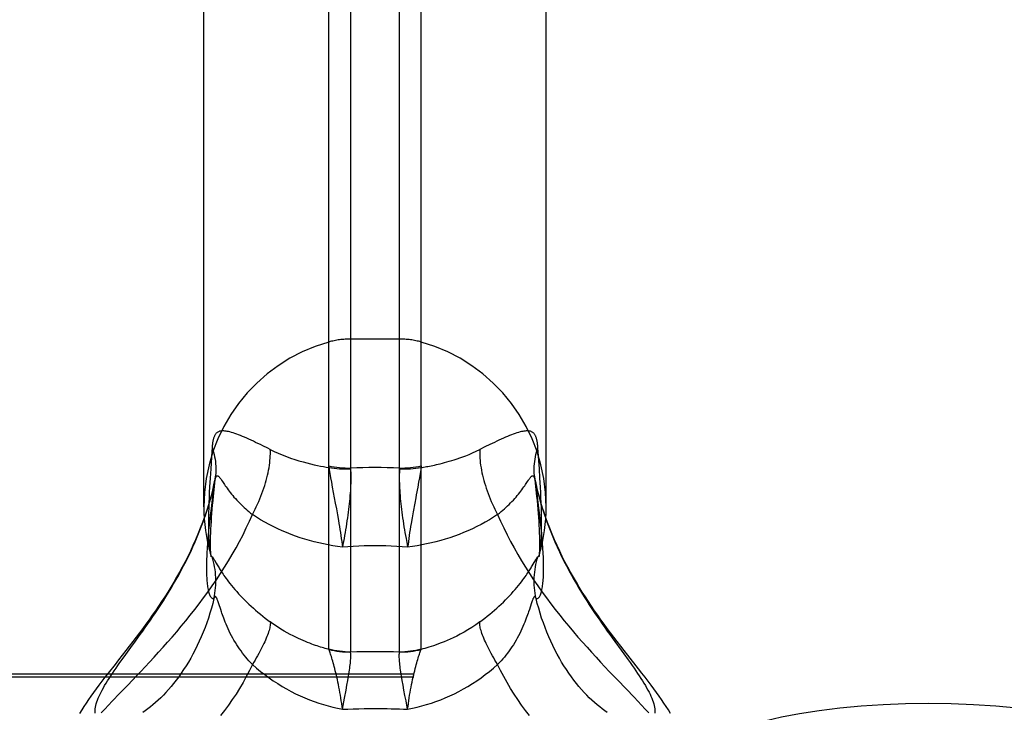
# Model space of a CAD drawing. Header units: inches. Extents: x 0 to 227, y 0 to 147.
# Tile 172 of 256: x 40.69 to 42.45, y 109.99 to 111.23. Entities that reach past the tile are written whole.
import ezdxf

# ---------------------------------------------------------------- set-up
doc = ezdxf.new("R2010")
doc.units = ezdxf.units.IN
doc.header["$LTSCALE"] = 12.466667
doc.header["$MEASUREMENT"] = 0
doc.linetypes.add('HIDDEN', pattern=[0.2, 0.1, -0.1])
doc.layers.get('0').update_dxf_attribs({"linetype": 'CONTINUOUS'})
doc.layers.add('DEFAULT_2', color=8, linetype='HIDDEN')

msp = doc.modelspace()

# ---------------------------------------------------------------- linework, layer by layer
at = {"color": 7, "linetype": 'Continuous'}
for p, q in [((41.2862, 112.6348), (41.2862, 110.1008)), ((41.3736, 110.1008), (41.3736, 112.6348)), ((41.2475, 110.106), (41.2475, 112.6295)), ((41.4124, 110.106), (41.4124, 112.6295)), ((41.0239, 110.3598), (41.0239, 112.3348)), ((41.6359, 110.3598), (41.6359, 112.3348)), ((41.0422, 110.2657), (41.0431, 110.2642)), ((41.0431, 110.2642), (41.0462, 110.2589)), ((41.0462, 110.2589), (41.048, 110.2559)), ((41.6128, 110.2574), (41.6172, 110.265)), ((41.054, 110.1765), (41.0507, 110.1865)), ((41.6091, 110.1865), (41.6059, 110.1765)), ((41.0555, 110.172), (41.054, 110.1765)), ((40.9017, 110.1196), (40.9103, 110.1316)), ((40.8739, 110.0814), (40.8814, 110.0918)), ((41.2798, 110.0408), (41.2813, 110.0493)), ((41.2755, 110.0178), (41.2781, 110.0319)), ((41.2781, 110.0319), (41.2798, 110.0408)), ((41.3817, 110.0319), (41.38, 110.0408)), ((41.3834, 110.0226), (41.3817, 110.0319)), ((41.2716, 109.998), (41.2755, 110.0178)), ((41.3853, 110.013), (41.3834, 110.0226)), ((41.3882, 109.998), (41.3853, 110.013))]:
    msp.add_line(p, q, dxfattribs=at)
for points in [[(41.0246, 110.3402), (41.0216, 110.3321), (41.0176, 110.3214), (41.0133, 110.3109), (41.009, 110.3007), (41.0045, 110.2906), (40.9998, 110.2807), (40.9951, 110.271), (40.9903, 110.2614), (40.9853, 110.2521), (40.9803, 110.2429), (40.9752, 110.2339), (40.97, 110.225), (40.9647, 110.2162), (40.9594, 110.2075), (40.954, 110.199), (40.9485, 110.1906), (40.9429, 110.1823), (40.9374, 110.1741), (40.9318, 110.1661), (40.9261, 110.1581), (40.9204, 110.1502), (40.9147, 110.1424), (40.9088, 110.1346), (40.9029, 110.1267), (40.8969, 110.1188), (40.8907, 110.1108), (40.8843, 110.1027)], [(40.9103, 110.1316), (40.9147, 110.1378), (40.9192, 110.1441), (40.9237, 110.1505), (40.9283, 110.1571), (40.9329, 110.1637), (40.9375, 110.1705), (40.9422, 110.1775), (40.9468, 110.1846), (40.9515, 110.1918), (40.9561, 110.1991), (40.9607, 110.2066), (40.9654, 110.2142), (40.9699, 110.2219), (40.9745, 110.2298), (40.979, 110.2378), (40.9834, 110.2459), (40.9878, 110.2542), (40.9921, 110.2626), (40.9963, 110.271), (41.0004, 110.2796), (41.0044, 110.2884), (41.0083, 110.2972), (41.0121, 110.3061), (41.0158, 110.3151), (41.0193, 110.3241), (41.0227, 110.3333), (41.0247, 110.3388)], [(41.6352, 110.3388), (41.6371, 110.3333), (41.6405, 110.3241), (41.644, 110.3151), (41.6477, 110.3061), (41.6515, 110.2972), (41.6554, 110.2884), (41.6594, 110.2796), (41.6635, 110.271), (41.6677, 110.2626), (41.672, 110.2542), (41.6764, 110.2459), (41.6809, 110.2378), (41.6853, 110.2298), (41.6899, 110.2219), (41.6945, 110.2142), (41.6991, 110.2066), (41.7037, 110.1991), (41.7084, 110.1918), (41.713, 110.1846), (41.7177, 110.1775), (41.7223, 110.1705), (41.7269, 110.1637), (41.7315, 110.1571), (41.7361, 110.1505), (41.7406, 110.1441), (41.7451, 110.1378), (41.7495, 110.1316), (41.7539, 110.1256), (41.7746, 110.0971)], [(41.7819, 110.0945), (41.7755, 110.1027), (41.7691, 110.1108), (41.763, 110.1188), (41.7569, 110.1267), (41.751, 110.1346), (41.7451, 110.1424), (41.7394, 110.1502), (41.7337, 110.1581), (41.7281, 110.1661), (41.7224, 110.1741), (41.7169, 110.1823), (41.7113, 110.1906), (41.7059, 110.199), (41.7004, 110.2075), (41.6951, 110.2162), (41.6898, 110.225), (41.6846, 110.2339), (41.6795, 110.2429), (41.6745, 110.2521), (41.6695, 110.2615), (41.6647, 110.271), (41.66, 110.2807), (41.6553, 110.2906), (41.6508, 110.3007), (41.6465, 110.311), (41.6422, 110.3214), (41.6382, 110.3321), (41.6353, 110.3402)], [(41.0306, 110.2963), (41.0303, 110.2929), (41.03, 110.2884), (41.0297, 110.284), (41.0294, 110.2796), (41.0292, 110.2754), (41.029, 110.2711), (41.0289, 110.267), (41.0287, 110.2629), (41.0286, 110.2588), (41.0286, 110.2547), (41.0285, 110.2506)], [(41.6313, 110.2506), (41.6313, 110.2547), (41.6312, 110.2587), (41.6311, 110.2628), (41.631, 110.2669), (41.6308, 110.2711), (41.6306, 110.2753), (41.6304, 110.2795), (41.6301, 110.2838), (41.6298, 110.2882), (41.6295, 110.2927), (41.6292, 110.2963)], [(41.0356, 110.276), (41.0358, 110.2755), (41.0361, 110.2743), (41.0365, 110.2734), (41.0369, 110.2725), (41.0373, 110.2718)], [(41.0356, 110.276), (41.0359, 110.2748), (41.0363, 110.2734), (41.0365, 110.2724), (41.0367, 110.2716), (41.0368, 110.271), (41.0369, 110.2708)], [(41.621, 110.2706), (41.6216, 110.2709), (41.6221, 110.2713), (41.6225, 110.2719), (41.6229, 110.2725), (41.6233, 110.2734), (41.6237, 110.2744), (41.6241, 110.2755), (41.6242, 110.276)], [(41.6229, 110.2707), (41.6229, 110.2707), (41.6229, 110.2707), (41.623, 110.271), (41.6231, 110.2716), (41.6233, 110.2724), (41.6235, 110.2734), (41.6239, 110.2748), (41.6242, 110.276)], [(41.0373, 110.2718), (41.0378, 110.2713), (41.0382, 110.2709)], [(41.0382, 110.2709), (41.0388, 110.2706), (41.039, 110.2705), (41.0392, 110.2703), (41.0394, 110.2701), (41.0396, 110.2698), (41.0399, 110.2694), (41.0402, 110.269), (41.0404, 110.2686), (41.0407, 110.2681), (41.0411, 110.2676), (41.0414, 110.267), (41.0418, 110.2664), (41.0422, 110.2657)], [(41.042, 110.1961), (41.043, 110.2008), (41.0438, 110.2054), (41.0444, 110.2101), (41.0449, 110.2148), (41.0452, 110.2195), (41.0454, 110.2242), (41.0454, 110.2289), (41.0453, 110.2337), (41.045, 110.2384), (41.0445, 110.2431), (41.0439, 110.2477), (41.0432, 110.2524), (41.0423, 110.257), (41.0412, 110.2616), (41.04, 110.2662), (41.0387, 110.2707)], [(41.048, 110.2559), (41.0489, 110.2542), (41.05, 110.2525), (41.0511, 110.2508), (41.0521, 110.249), (41.0532, 110.2473), (41.0544, 110.2456), (41.0556, 110.2437), (41.0569, 110.2417), (41.0583, 110.2396), (41.0599, 110.2373), (41.0617, 110.2347), (41.0636, 110.232), (41.0658, 110.2291), (41.0681, 110.226), (41.0706, 110.2227), (41.0734, 110.2193), (41.0763, 110.2157), (41.0794, 110.212), (41.0827, 110.2083), (41.0861, 110.2045), (41.0895, 110.2008), (41.0931, 110.197), (41.0968, 110.1933), (41.1005, 110.1896), (41.1044, 110.1859), (41.1083, 110.1822), (41.1124, 110.1786), (41.1165, 110.175), (41.1206, 110.1714), (41.1249, 110.1679), (41.1292, 110.1644), (41.1336, 110.1609), (41.1381, 110.1575), (41.1427, 110.1541)], [(41.5172, 110.1541), (41.5217, 110.1575), (41.5262, 110.1609), (41.5306, 110.1644), (41.5349, 110.1679), (41.5392, 110.1714), (41.5434, 110.175), (41.5475, 110.1786), (41.5515, 110.1822), (41.5554, 110.1859), (41.5593, 110.1896), (41.5631, 110.1933), (41.5667, 110.197), (41.5703, 110.2008), (41.5738, 110.2045), (41.5771, 110.2083), (41.5804, 110.212), (41.5835, 110.2157), (41.5865, 110.2193), (41.5892, 110.2227), (41.5917, 110.226), (41.5941, 110.2291), (41.5962, 110.232), (41.5981, 110.2347), (41.5999, 110.2373), (41.6015, 110.2396), (41.603, 110.2417), (41.6043, 110.2437), (41.6055, 110.2456), (41.6066, 110.2473), (41.6077, 110.249), (41.6088, 110.2508), (41.6098, 110.2525), (41.6109, 110.2543), (41.6128, 110.2574)], [(41.6178, 110.1961), (41.6168, 110.2008), (41.6161, 110.2054), (41.6154, 110.2101), (41.6149, 110.2148), (41.6146, 110.2195), (41.6144, 110.2242), (41.6144, 110.2289), (41.6145, 110.2337), (41.6148, 110.2384), (41.6153, 110.2431), (41.6159, 110.2477), (41.6166, 110.2524), (41.6175, 110.257), (41.6186, 110.2616), (41.6198, 110.2662), (41.6212, 110.2707)], [(41.6172, 110.265), (41.6176, 110.2657), (41.618, 110.2664), (41.6184, 110.267), (41.6187, 110.2676), (41.6191, 110.2681), (41.6194, 110.2686), (41.6197, 110.269), (41.6199, 110.2694), (41.6202, 110.2698), (41.6204, 110.2701), (41.6206, 110.2703), (41.6208, 110.2705), (41.621, 110.2706)], [(41.0285, 110.2506), (41.0286, 110.2467), (41.0286, 110.243), (41.0287, 110.2395), (41.0289, 110.2362), (41.029, 110.233), (41.0292, 110.2299), (41.0294, 110.227), (41.0297, 110.2243), (41.03, 110.2216), (41.0303, 110.2191), (41.0307, 110.2167), (41.0311, 110.2143), (41.0315, 110.2121), (41.0319, 110.21), (41.0324, 110.2081), (41.033, 110.2062), (41.0335, 110.2045), (41.0341, 110.2029), (41.0348, 110.2014), (41.0355, 110.2001), (41.0362, 110.199), (41.0369, 110.198), (41.0377, 110.1972), (41.0385, 110.1966), (41.0394, 110.1961), (41.0402, 110.1959), (41.0411, 110.1959), (41.042, 110.1961)], [(41.6178, 110.1961), (41.6187, 110.1959), (41.6196, 110.1959), (41.6205, 110.1961), (41.6213, 110.1966), (41.6221, 110.1972), (41.6229, 110.198), (41.6237, 110.199), (41.6244, 110.2001), (41.625, 110.2014), (41.6257, 110.2028), (41.6263, 110.2044), (41.6268, 110.2061), (41.6274, 110.208), (41.6279, 110.2099), (41.6283, 110.212), (41.6287, 110.2142), (41.6291, 110.2166), (41.6295, 110.219), (41.6298, 110.2215), (41.6301, 110.2242), (41.6304, 110.227), (41.6306, 110.2299), (41.6308, 110.2329), (41.631, 110.2361), (41.6311, 110.2395), (41.6312, 110.243), (41.6313, 110.2467), (41.6313, 110.2506)], [(41.042, 110.1961), (41.0398, 110.1872), (41.0374, 110.1784), (41.0347, 110.1696), (41.032, 110.161), (41.029, 110.1524), (41.026, 110.144), (41.0227, 110.1357), (41.0193, 110.1276), (41.0158, 110.1196), (41.0121, 110.1118), (41.0083, 110.1042), (41.0044, 110.0967), (41.0004, 110.0894), (40.9963, 110.0823), (40.9921, 110.0754), (40.9878, 110.0688), (40.9834, 110.0623), (40.979, 110.056), (40.9745, 110.05), (40.9699, 110.0442), (40.9654, 110.0386), (40.9607, 110.0332), (40.9561, 110.0281), (40.9515, 110.0232), (40.9468, 110.0185), (40.9422, 110.014), (40.9375, 110.0098), (40.9329, 110.0058), (40.9283, 110.002), (40.9237, 109.9985), (40.9192, 109.9951), (40.9147, 109.992)], [(41.0507, 110.1865), (41.0501, 110.1884), (41.0495, 110.1901), (41.049, 110.1916), (41.0485, 110.193), (41.048, 110.1941), (41.0476, 110.1951), (41.0472, 110.196), (41.0469, 110.1968), (41.0465, 110.1974), (41.0462, 110.198), (41.0458, 110.1985), (41.0455, 110.1988), (41.0452, 110.1991), (41.0449, 110.1993), (41.0446, 110.1994), (41.0443, 110.1994), (41.044, 110.1993), (41.0437, 110.1991), (41.0434, 110.1987), (41.0431, 110.1983), (41.0427, 110.1977), (41.0424, 110.197), (41.042, 110.1961)], [(41.6178, 110.1961), (41.6174, 110.197), (41.6171, 110.1977), (41.6168, 110.1983), (41.6164, 110.1987), (41.6161, 110.1991), (41.6158, 110.1993), (41.6155, 110.1994), (41.6152, 110.1994), (41.6149, 110.1993), (41.6146, 110.1991), (41.6143, 110.1988), (41.614, 110.1985), (41.6137, 110.198), (41.6133, 110.1974), (41.613, 110.1968), (41.6126, 110.196), (41.6122, 110.1951), (41.6118, 110.1941), (41.6114, 110.193), (41.6109, 110.1916), (41.6103, 110.1901), (41.6097, 110.1884), (41.6091, 110.1865)], [(41.6809, 110.056), (41.6764, 110.0623), (41.672, 110.0688), (41.6677, 110.0754), (41.6635, 110.0823), (41.6594, 110.0894), (41.6554, 110.0967), (41.6515, 110.1042), (41.6477, 110.1118), (41.644, 110.1196), (41.6405, 110.1276), (41.6371, 110.1357), (41.6339, 110.144), (41.6308, 110.1524), (41.6278, 110.161), (41.6251, 110.1696), (41.6225, 110.1784), (41.62, 110.1872), (41.6178, 110.1961)], [(41.1107, 110.078), (41.1076, 110.0813), (41.1046, 110.0845), (41.1016, 110.0879), (41.0987, 110.0913), (41.0959, 110.0948), (41.0931, 110.0984), (41.0904, 110.1021), (41.0877, 110.1058), (41.0851, 110.1096), (41.0826, 110.1134), (41.0802, 110.1173), (41.0778, 110.1213), (41.0756, 110.1253), (41.0734, 110.1294), (41.0712, 110.1335), (41.0692, 110.1377), (41.0673, 110.1418), (41.0654, 110.1459), (41.0638, 110.1498), (41.0622, 110.1536), (41.0608, 110.1572), (41.0595, 110.1606), (41.0583, 110.1637), (41.0573, 110.1667), (41.0563, 110.1695), (41.0555, 110.172)], [(41.6059, 110.1765), (41.6044, 110.172), (41.6035, 110.1695), (41.6025, 110.1667), (41.6015, 110.1637), (41.6003, 110.1605), (41.599, 110.1572), (41.5976, 110.1536), (41.5961, 110.1498), (41.5944, 110.1459), (41.5926, 110.1418), (41.5906, 110.1377), (41.5886, 110.1335), (41.5865, 110.1294), (41.5843, 110.1253), (41.582, 110.1213), (41.5796, 110.1173), (41.5772, 110.1134), (41.5747, 110.1096), (41.5721, 110.1058), (41.5695, 110.1021), (41.5667, 110.0984), (41.564, 110.0948), (41.5611, 110.0913), (41.5582, 110.0879), (41.5552, 110.0845), (41.5522, 110.0813), (41.5491, 110.078)], [(41.1427, 110.1541), (41.1428, 110.1526), (41.1428, 110.151), (41.1427, 110.1493), (41.1425, 110.1474), (41.1421, 110.1454), (41.1417, 110.1433), (41.1411, 110.141), (41.1404, 110.1386), (41.1397, 110.1361), (41.1388, 110.1334), (41.1377, 110.1307), (41.1366, 110.1278), (41.1354, 110.1248), (41.1341, 110.1217), (41.1327, 110.1185), (41.1311, 110.1153), (41.1295, 110.1119), (41.1278, 110.1084), (41.1259, 110.1049), (41.124, 110.1012), (41.122, 110.0975), (41.1199, 110.0937), (41.1177, 110.0899), (41.1155, 110.086), (41.1131, 110.082), (41.1107, 110.078)], [(41.2477, 110.1049), (41.2454, 110.1055), (41.243, 110.1062), (41.2406, 110.1068), (41.238, 110.1076), (41.2354, 110.1084), (41.2326, 110.1092), (41.2297, 110.1101), (41.2267, 110.1111), (41.2235, 110.1121), (41.2202, 110.1133), (41.2168, 110.1145), (41.2133, 110.1159), (41.2095, 110.1173), (41.2056, 110.1189), (41.2016, 110.1206), (41.1973, 110.1224), (41.1929, 110.1245), (41.1882, 110.1267), (41.1834, 110.1291), (41.1783, 110.1317), (41.173, 110.1346), (41.1675, 110.1378), (41.1616, 110.1413), (41.1556, 110.1452), (41.1492, 110.1494), (41.1427, 110.1541)], [(41.5172, 110.1541), (41.5101, 110.1491), (41.5031, 110.1444), (41.496, 110.14), (41.4891, 110.1359), (41.4824, 110.1322), (41.476, 110.1289), (41.4699, 110.1259), (41.4641, 110.1232), (41.4586, 110.1207), (41.4533, 110.1185), (41.4483, 110.1165), (41.4435, 110.1147), (41.439, 110.1131), (41.4346, 110.1116), (41.4304, 110.1102), (41.4264, 110.1089), (41.4226, 110.1078), (41.419, 110.1068), (41.4155, 110.1058), (41.4122, 110.1049)], [(41.5491, 110.078), (41.5467, 110.082), (41.5443, 110.086), (41.5421, 110.0899), (41.5399, 110.0937), (41.5378, 110.0975), (41.5358, 110.1012), (41.5339, 110.1049), (41.5321, 110.1084), (41.5303, 110.1119), (41.5287, 110.1153), (41.5272, 110.1185), (41.5257, 110.1217), (41.5244, 110.1248), (41.5232, 110.1278), (41.5221, 110.1307), (41.5211, 110.1334), (41.5202, 110.1361), (41.5194, 110.1386), (41.5187, 110.141), (41.5181, 110.1433), (41.5177, 110.1454), (41.5174, 110.1474), (41.5171, 110.1493), (41.517, 110.151), (41.517, 110.1526), (41.5172, 110.1541)], [(40.8814, 110.0918), (40.8933, 110.1082), (40.9017, 110.1196)], [(40.8843, 110.1027), (40.8715, 110.0863), (40.8651, 110.0782), (40.8529, 110.0627)], [(41.2477, 110.1049), (41.2476, 110.1052), (41.2475, 110.1055), (41.2475, 110.1057), (41.2475, 110.106)], [(41.2475, 110.106), (41.2522, 110.1048), (41.257, 110.1037), (41.2618, 110.1029), (41.2666, 110.1021), (41.2715, 110.1016), (41.2764, 110.1012), (41.2813, 110.1009), (41.2862, 110.1008)], [(41.2716, 109.998), (41.2709, 110.0031), (41.2703, 110.0082), (41.2695, 110.0133), (41.2688, 110.0183), (41.268, 110.0232), (41.2672, 110.0281), (41.2663, 110.0328), (41.2654, 110.0375), (41.2646, 110.0421), (41.2636, 110.0465), (41.2627, 110.0509), (41.2618, 110.0551), (41.2608, 110.0592), (41.2599, 110.0631), (41.2589, 110.0669), (41.258, 110.0706), (41.257, 110.0742), (41.2561, 110.0776), (41.2552, 110.0808), (41.2543, 110.0839), (41.2535, 110.0868), (41.2527, 110.0895), (41.2519, 110.092), (41.2512, 110.0944), (41.2505, 110.0965), (41.2498, 110.0986), (41.2492, 110.1004), (41.2487, 110.1021), (41.2481, 110.1036), (41.2477, 110.1049)], [(41.2477, 110.1049), (41.2524, 110.1038), (41.2571, 110.1028), (41.2619, 110.102), (41.2667, 110.1014), (41.2716, 110.1009), (41.2764, 110.1006), (41.2813, 110.1004), (41.2862, 110.1004)], [(41.2813, 110.0493), (41.2819, 110.0533), (41.2826, 110.0572), (41.2832, 110.0609), (41.2837, 110.0646), (41.2842, 110.0681), (41.2847, 110.0714), (41.2851, 110.0746), (41.2855, 110.0776), (41.2858, 110.0805), (41.286, 110.0832), (41.2862, 110.0858), (41.2864, 110.0882), (41.2865, 110.0904), (41.2866, 110.0924), (41.2866, 110.0943), (41.2865, 110.0961), (41.2865, 110.0977), (41.2863, 110.0991), (41.2862, 110.1004)], [(41.2862, 110.1008), (41.2972, 110.101), (41.3081, 110.1011), (41.319, 110.1012), (41.3299, 110.1012)], [(41.2862, 110.1004), (41.2862, 110.1005), (41.2862, 110.1006), (41.2862, 110.1007), (41.2862, 110.1008)], [(41.3299, 110.1012), (41.3408, 110.1012), (41.3517, 110.1011), (41.3627, 110.101), (41.3736, 110.1008)], [(41.38, 110.0408), (41.3786, 110.0493), (41.3779, 110.0533), (41.3772, 110.0572), (41.3766, 110.0609), (41.3761, 110.0646), (41.3756, 110.0681), (41.3751, 110.0714), (41.3747, 110.0746), (41.3744, 110.0776), (41.3741, 110.0805), (41.3738, 110.0832), (41.3736, 110.0858), (41.3734, 110.0882), (41.3733, 110.0904), (41.3733, 110.0924), (41.3733, 110.0943), (41.3733, 110.0961), (41.3734, 110.0977), (41.3735, 110.0991), (41.3737, 110.1004)], [(41.3736, 110.1008), (41.3785, 110.1009), (41.3834, 110.1012), (41.3883, 110.1016), (41.3932, 110.1021), (41.398, 110.1029), (41.4028, 110.1037), (41.4076, 110.1048), (41.4124, 110.106)], [(41.3737, 110.1004), (41.3737, 110.1005), (41.3737, 110.1006), (41.3737, 110.1007), (41.3736, 110.1008)], [(41.3737, 110.1004), (41.3785, 110.1004), (41.3834, 110.1006), (41.3883, 110.1009), (41.3931, 110.1014), (41.3979, 110.102), (41.4027, 110.1028), (41.4075, 110.1038), (41.4122, 110.1049)], [(41.3882, 109.998), (41.3889, 110.0031), (41.3896, 110.0082), (41.3903, 110.0133), (41.391, 110.0183), (41.3918, 110.0232), (41.3926, 110.0281), (41.3935, 110.0328), (41.3944, 110.0375), (41.3953, 110.0421), (41.3962, 110.0465), (41.3971, 110.0509), (41.3981, 110.0551), (41.399, 110.0592), (41.4, 110.0631), (41.4009, 110.0669), (41.4019, 110.0706), (41.4028, 110.0742), (41.4037, 110.0776), (41.4046, 110.0808), (41.4055, 110.0839), (41.4063, 110.0868), (41.4071, 110.0895), (41.4079, 110.092), (41.4086, 110.0944), (41.4093, 110.0965), (41.41, 110.0986), (41.4106, 110.1004), (41.4112, 110.1021), (41.4117, 110.1036), (41.4122, 110.1049)], [(41.4122, 110.1049), (41.4123, 110.1052), (41.4123, 110.1055), (41.4123, 110.1057), (41.4124, 110.106)], [(40.8308, 110.0047), (40.8316, 110.0078), (40.8326, 110.011), (40.8338, 110.0142), (40.8351, 110.0176), (40.8366, 110.0211), (40.8383, 110.0247), (40.8401, 110.0285), (40.8421, 110.0323), (40.8443, 110.0362), (40.8466, 110.0403), (40.8491, 110.0444), (40.8517, 110.0487), (40.8545, 110.053), (40.8574, 110.0575), (40.8605, 110.0621), (40.8636, 110.0667), (40.867, 110.0715), (40.8704, 110.0764), (40.8739, 110.0814)], [(41.7746, 110.0971), (41.7822, 110.0865), (41.7859, 110.0814), (41.7894, 110.0764), (41.7929, 110.0715), (41.7962, 110.0667), (41.7994, 110.0621), (41.8024, 110.0575), (41.8053, 110.053), (41.8081, 110.0487), (41.8107, 110.0444), (41.8132, 110.0403), (41.8155, 110.0362), (41.8177, 110.0323), (41.8197, 110.0285), (41.8215, 110.0247), (41.8232, 110.0211), (41.8247, 110.0176), (41.826, 110.0142), (41.8272, 110.011), (41.8282, 110.0078), (41.829, 110.0047), (41.8296, 110.0018), (41.8301, 109.9989), (41.8303, 109.9962), (41.8304, 109.9936), (41.8303, 109.9911)], [(41.858, 109.9906), (41.8543, 109.9967), (41.8504, 110.0028), (41.8464, 110.009), (41.8422, 110.0152), (41.8378, 110.0215), (41.8332, 110.0279), (41.8284, 110.0345), (41.8234, 110.0412), (41.8181, 110.0481), (41.8126, 110.0553), (41.8069, 110.0627), (41.8009, 110.0704), (41.7819, 110.0945)], [(40.8529, 110.0627), (40.8472, 110.0553), (40.8417, 110.0481), (40.8364, 110.0412), (40.8314, 110.0344), (40.8266, 110.0279), (40.822, 110.0215), (40.8176, 110.0152), (40.8134, 110.009), (40.8094, 110.0028), (40.8055, 109.9967), (40.8018, 109.9906)], [(41.1107, 110.078), (41.1054, 110.0671), (41.0998, 110.0563), (41.0939, 110.0457), (41.0878, 110.0353), (41.0814, 110.0251), (41.0748, 110.0152), (41.068, 110.0054), (41.061, 109.996), (41.0538, 109.9868)], [(41.1107, 110.078), (41.118, 110.0717), (41.1253, 110.0656), (41.1328, 110.0598), (41.1404, 110.0542), (41.1481, 110.0488), (41.1559, 110.0437), (41.1638, 110.0389), (41.1717, 110.0342), (41.1798, 110.0299), (41.1879, 110.0258), (41.196, 110.0219), (41.2043, 110.0183), (41.2126, 110.0149), (41.2209, 110.0117), (41.2292, 110.0088), (41.2377, 110.0062), (41.2461, 110.0038), (41.2546, 110.0016), (41.2631, 109.9997), (41.2716, 109.998)], [(41.3882, 109.998), (41.3968, 109.9997), (41.4053, 110.0016), (41.4137, 110.0038), (41.4222, 110.0062), (41.4306, 110.0088), (41.4389, 110.0117), (41.4473, 110.0149), (41.4555, 110.0183), (41.4638, 110.0219), (41.4719, 110.0257), (41.48, 110.0299), (41.4881, 110.0342), (41.496, 110.0388), (41.5039, 110.0437), (41.5117, 110.0488), (41.5194, 110.0542), (41.527, 110.0598), (41.5345, 110.0656), (41.5419, 110.0717), (41.5491, 110.078)], [(41.606, 109.9868), (41.5988, 109.996), (41.5918, 110.0054), (41.585, 110.0152), (41.5784, 110.0251), (41.5721, 110.0353), (41.5659, 110.0457), (41.5601, 110.0563), (41.5544, 110.0671), (41.5491, 110.078)], [(41.7451, 109.992), (41.7406, 109.9951), (41.7361, 109.9985), (41.7315, 110.002), (41.7269, 110.0058), (41.7223, 110.0098), (41.7177, 110.014), (41.713, 110.0185), (41.7084, 110.0232), (41.7037, 110.0281), (41.6991, 110.0332), (41.6945, 110.0386), (41.6899, 110.0442), (41.6853, 110.05), (41.6809, 110.056)], [(40.8295, 109.9911), (40.8294, 109.9936), (40.8295, 109.9962), (40.8298, 109.9989), (40.8302, 110.0018), (40.8308, 110.0047)], [(41.2716, 109.998), (41.2814, 109.9984), (41.2911, 109.9987), (41.3008, 109.9989), (41.3106, 109.9991), (41.3202, 109.9992), (41.3299, 109.9993)], [(41.3299, 109.9993), (41.3372, 109.9992), (41.3444, 109.9992), (41.3517, 109.9991), (41.359, 109.9989), (41.3663, 109.9988), (41.3736, 109.9985), (41.3809, 109.9983), (41.3882, 109.998)]]:
    msp.add_lwpolyline(points, dxfattribs=at)
for start, end in [(180, 195.8957), (344.1043, 360)]:
    msp.add_arc((41.3299, 110.3598), 0.306, start, end, dxfattribs=at)
at = {"layer": 'DEFAULT_2', "color": 8, "linetype": 'HIDDEN'}
for p, q in [((41.3736, 110.6598), (41.2862, 110.6598)), ((41.5262, 110.4668), (41.5172, 110.4623)), ((41.6237, 110.4279), (41.6212, 110.4656)), ((41.0361, 110.4278), (41.0351, 110.4109)), ((41.0429, 110.3962), (41.0448, 110.4148)), ((41.615, 110.4148), (41.6169, 110.3962)), ((41.6154, 110.4114), (41.615, 110.4148)), ((41.6247, 110.4109), (41.6237, 110.4279)), ((41.0351, 110.4109), (41.0342, 110.3953)), ((41.2519, 110.4037), (41.2535, 110.395)), ((41.4079, 110.4037), (41.4063, 110.395)), ((41.4093, 110.4119), (41.4079, 110.4037)), ((41.618, 110.399), (41.6161, 110.4074)), ((41.6178, 110.399), (41.6168, 110.4031)), ((41.6229, 110.3573), (41.6178, 110.399)), ((41.6256, 110.3951), (41.6247, 110.4109)), ((41.0337, 110.3855), (41.0333, 110.376)), ((41.0342, 110.3953), (41.0337, 110.3855)), ((41.0412, 110.3791), (41.0429, 110.3962)), ((41.2535, 110.395), (41.2589, 110.3663)), ((41.6261, 110.3852), (41.6256, 110.3951)), ((41.6266, 110.3758), (41.6261, 110.3852)), ((41.0329, 110.3669), (41.0326, 110.3583)), ((41.0333, 110.376), (41.0329, 110.3669)), ((41.2589, 110.3663), (41.2608, 110.3561)), ((41.4009, 110.3663), (41.3981, 110.3509)), ((41.6269, 110.3668), (41.6266, 110.3758)), ((41.6273, 110.3581), (41.6269, 110.3668)), ((41.0323, 110.3499), (41.0322, 110.3418)), ((41.0326, 110.3583), (41.0323, 110.3499)), ((41.0355, 110.3449), (41.0342, 110.3333)), ((41.0369, 110.3571), (41.0355, 110.3449)), ((41.2608, 110.3561), (41.2627, 110.3457)), ((41.3981, 110.3509), (41.3962, 110.3404)), ((41.6244, 110.3449), (41.6229, 110.3573)), ((41.6257, 110.3333), (41.6244, 110.3449)), ((41.6275, 110.3498), (41.6273, 110.3581)), ((41.6277, 110.3417), (41.6275, 110.3498)), ((41.0322, 110.3418), (41.032, 110.3338)), ((41.0342, 110.3333), (41.033, 110.3225)), ((41.3962, 110.3404), (41.3944, 110.3298)), ((41.6268, 110.3223), (41.6257, 110.3333)), ((41.3872, 110.2927), (41.3882, 110.2876)), ((43.8924, 110.0607), (39.7414, 110.0607)), ((43.8924, 110.0551), (39.7469, 110.0551)), ((40.8884, 110.0419), (40.9035, 110.0576))]:
    msp.add_line(p, q, dxfattribs=at)
for points in [[(41.1292, 110.469), (41.1249, 110.4711), (41.1207, 110.4731), (41.1165, 110.4751), (41.1124, 110.4771), (41.1083, 110.4789), (41.1044, 110.4807), (41.1005, 110.4824), (41.0968, 110.4841), (41.0931, 110.4856), (41.0895, 110.4871), (41.0861, 110.4885), (41.0827, 110.4897), (41.0794, 110.4909), (41.0763, 110.492), (41.0734, 110.4929), (41.0706, 110.4937), (41.0681, 110.4943), (41.0658, 110.4948), (41.0636, 110.4952), (41.0617, 110.4954), (41.0599, 110.4956), (41.0583, 110.4957), (41.0569, 110.4956), (41.0556, 110.4956), (41.0544, 110.4954), (41.0532, 110.4952), (41.0521, 110.4949), (41.0511, 110.4945), (41.05, 110.4941), (41.0489, 110.4935), (41.048, 110.4929), (41.047, 110.4922), (41.0462, 110.4914), (41.0455, 110.4906), (41.0448, 110.4897), (41.0442, 110.4888), (41.0436, 110.4879), (41.0431, 110.4869), (41.0427, 110.486), (41.0422, 110.4849), (41.0418, 110.4838), (41.0414, 110.4827), (41.0411, 110.4815), (41.0407, 110.4803), (41.0404, 110.479), (41.0402, 110.4777), (41.0399, 110.4762), (41.0396, 110.4747), (41.0394, 110.4731), (41.0392, 110.4714), (41.039, 110.4696), (41.0388, 110.4677), (41.0387, 110.4656)], [(41.6212, 110.4656), (41.621, 110.4677), (41.6208, 110.4696), (41.6206, 110.4714), (41.6204, 110.4731), (41.6202, 110.4747), (41.6199, 110.4762), (41.6197, 110.4777), (41.6194, 110.479), (41.6191, 110.4803), (41.6187, 110.4815), (41.6184, 110.4827), (41.618, 110.4838), (41.6176, 110.4849), (41.6172, 110.486), (41.6167, 110.4869), (41.6162, 110.4879), (41.6156, 110.4888), (41.615, 110.4897), (41.6144, 110.4905), (41.6136, 110.4914), (41.6128, 110.4922), (41.6119, 110.4929), (41.6109, 110.4935), (41.6098, 110.4941), (41.6088, 110.4945), (41.6077, 110.4949), (41.6066, 110.4952), (41.6055, 110.4954), (41.6043, 110.4956), (41.603, 110.4956), (41.6015, 110.4957), (41.5999, 110.4956), (41.5982, 110.4954), (41.5962, 110.4952), (41.5941, 110.4948), (41.5917, 110.4943), (41.5892, 110.4937), (41.5865, 110.4929), (41.5835, 110.492), (41.5804, 110.4909), (41.5771, 110.4897), (41.5738, 110.4885), (41.5703, 110.4871), (41.5667, 110.4856), (41.5631, 110.4841), (41.5593, 110.4824), (41.5554, 110.4807), (41.5515, 110.4789), (41.5475, 110.4771), (41.5434, 110.4751), (41.5392, 110.4731), (41.5349, 110.4711), (41.5262, 110.4668)], [(41.1427, 110.4623), (41.1381, 110.4646), (41.1292, 110.469)], [(41.0387, 110.4656), (41.0382, 110.459), (41.0361, 110.4278)], [(41.0387, 110.4656), (41.04, 110.4615), (41.0412, 110.4574), (41.0423, 110.4533), (41.0432, 110.4492), (41.0439, 110.445), (41.0445, 110.4408), (41.045, 110.4366), (41.0453, 110.4324), (41.0454, 110.4282), (41.0454, 110.424), (41.0452, 110.4198), (41.0449, 110.4156), (41.0448, 110.4148)], [(41.1107, 110.3462), (41.1131, 110.3508), (41.1155, 110.3554), (41.1177, 110.3601), (41.1199, 110.3648), (41.122, 110.3695), (41.124, 110.3742), (41.1259, 110.3789), (41.1278, 110.3836), (41.1295, 110.3884), (41.1311, 110.3931), (41.1327, 110.3978), (41.1341, 110.4025), (41.1354, 110.4071), (41.1366, 110.4117), (41.1377, 110.4163), (41.1388, 110.4208), (41.1397, 110.4253), (41.1404, 110.4297), (41.1411, 110.4341), (41.1417, 110.4384), (41.1421, 110.4426), (41.1425, 110.4467), (41.1427, 110.4507), (41.1428, 110.4547), (41.1428, 110.4585), (41.1427, 110.4623)], [(41.1427, 110.4623), (41.1496, 110.4589), (41.1567, 110.4557), (41.164, 110.4526), (41.1714, 110.4497), (41.179, 110.447), (41.1866, 110.4444), (41.194, 110.4421), (41.2013, 110.44), (41.2081, 110.4382), (41.2147, 110.4366), (41.2209, 110.4351), (41.2268, 110.4339), (41.2324, 110.4327), (41.2377, 110.4317), (41.2428, 110.4308), (41.2477, 110.43)], [(41.4122, 110.43), (41.4144, 110.4304), (41.4168, 110.4308), (41.4193, 110.4312), (41.4218, 110.4317), (41.4245, 110.4322), (41.4273, 110.4327), (41.4301, 110.4333), (41.4332, 110.4339), (41.4363, 110.4346), (41.4396, 110.4353), (41.443, 110.4361), (41.4466, 110.4369), (41.4503, 110.4378), (41.4542, 110.4389), (41.4583, 110.44), (41.4625, 110.4412), (41.467, 110.4425), (41.4716, 110.4439), (41.4765, 110.4455), (41.4815, 110.4472), (41.4868, 110.4491), (41.4924, 110.4512), (41.4982, 110.4536), (41.5043, 110.4562), (41.5106, 110.4591), (41.5172, 110.4623)], [(41.5172, 110.4623), (41.517, 110.4585), (41.517, 110.4547), (41.5171, 110.4507), (41.5174, 110.4467), (41.5177, 110.4426), (41.5181, 110.4384), (41.5187, 110.4341), (41.5194, 110.4297), (41.5202, 110.4253), (41.5211, 110.4208), (41.5221, 110.4163), (41.5232, 110.4117), (41.5244, 110.4071), (41.5257, 110.4025), (41.5272, 110.3978), (41.5287, 110.3931), (41.5303, 110.3884), (41.5321, 110.3836), (41.5339, 110.3789), (41.5358, 110.3742), (41.5378, 110.3695), (41.5399, 110.3648), (41.5421, 110.3601), (41.5443, 110.3554), (41.5467, 110.3508), (41.5491, 110.3462)], [(41.615, 110.4148), (41.6149, 110.4156), (41.6146, 110.4198), (41.6144, 110.424), (41.6144, 110.4282), (41.6145, 110.4324), (41.6148, 110.4366), (41.6153, 110.4408), (41.6159, 110.445), (41.6166, 110.4492), (41.6175, 110.4533), (41.6186, 110.4574), (41.6198, 110.4615), (41.6212, 110.4656)], [(41.2475, 110.4329), (41.2475, 110.4322), (41.2475, 110.4314), (41.2476, 110.4307), (41.2477, 110.43)], [(41.2475, 110.4329), (41.2522, 110.432), (41.257, 110.4312), (41.2618, 110.4306), (41.2666, 110.43), (41.2715, 110.4296), (41.2764, 110.4293), (41.2813, 110.4291), (41.2862, 110.4291)], [(41.3736, 110.4291), (41.3785, 110.4291), (41.3834, 110.4293), (41.3883, 110.4296), (41.3932, 110.43), (41.398, 110.4306), (41.4028, 110.4312), (41.4076, 110.432), (41.4124, 110.4329)], [(41.4124, 110.4329), (41.4123, 110.4322), (41.4123, 110.4314), (41.4123, 110.4307), (41.4122, 110.43)], [(41.0418, 110.399), (41.0437, 110.4075), (41.044, 110.4087), (41.0443, 110.4098), (41.0446, 110.4108), (41.0449, 110.4116), (41.0452, 110.4124), (41.0455, 110.4131), (41.0458, 110.4137), (41.0462, 110.4142), (41.0465, 110.4147), (41.0469, 110.415), (41.0472, 110.4152), (41.0476, 110.4154), (41.048, 110.4154), (41.0485, 110.4154), (41.049, 110.4152), (41.0495, 110.4149), (41.0501, 110.4145), (41.0507, 110.414), (41.0513, 110.4133), (41.052, 110.4125), (41.0526, 110.4117), (41.0533, 110.4108), (41.054, 110.4099), (41.0547, 110.4088), (41.0555, 110.4077)], [(41.0448, 110.4145), (41.0447, 110.4139), (41.0446, 110.4132), (41.0445, 110.4124), (41.0444, 110.4115), (41.0442, 110.4105), (41.044, 110.4094), (41.0438, 110.4082), (41.0436, 110.4069), (41.0431, 110.4046)], [(41.0448, 110.4148), (41.0444, 110.4114), (41.0438, 110.4072)], [(41.2477, 110.43), (41.2481, 110.4266), (41.2487, 110.4231), (41.2492, 110.4195), (41.2498, 110.4158), (41.2505, 110.4119), (41.2519, 110.4037)], [(41.2477, 110.43), (41.2524, 110.4293), (41.2571, 110.4288), (41.2619, 110.4283), (41.2667, 110.428), (41.2716, 110.4278), (41.2764, 110.4277), (41.2813, 110.4277), (41.2862, 110.4278)], [(41.2862, 110.4278), (41.2863, 110.4245), (41.2865, 110.421), (41.2865, 110.4174), (41.2866, 110.4137), (41.2866, 110.4099), (41.2865, 110.406), (41.2864, 110.4019), (41.2862, 110.3978), (41.286, 110.3934), (41.2858, 110.389), (41.2855, 110.3844), (41.2851, 110.3798), (41.2847, 110.375), (41.2842, 110.3702), (41.2837, 110.3653), (41.2832, 110.3604), (41.2826, 110.3553), (41.2819, 110.3503), (41.2813, 110.3451), (41.2805, 110.34), (41.2798, 110.3348), (41.279, 110.3295), (41.2781, 110.3243), (41.2773, 110.319), (41.2764, 110.3137), (41.2755, 110.3084), (41.2745, 110.3032)], [(41.3299, 110.4301), (41.319, 110.43), (41.3081, 110.4298), (41.2972, 110.4295), (41.2862, 110.4291)], [(41.2862, 110.4291), (41.2862, 110.4288), (41.2862, 110.4284), (41.2862, 110.4281), (41.2862, 110.4278)], [(41.3736, 110.4291), (41.3627, 110.4295), (41.3517, 110.4298), (41.3408, 110.43), (41.3299, 110.4301)], [(41.3737, 110.4278), (41.3735, 110.4245), (41.3734, 110.421), (41.3733, 110.4174), (41.3733, 110.4137), (41.3733, 110.4099), (41.3733, 110.406), (41.3734, 110.4019), (41.3736, 110.3978), (41.3738, 110.3934), (41.3741, 110.389), (41.3744, 110.3844), (41.3747, 110.3798), (41.3751, 110.375), (41.3756, 110.3702), (41.3761, 110.3653), (41.3766, 110.3604), (41.3772, 110.3553), (41.3779, 110.3503), (41.3786, 110.3451), (41.3793, 110.34), (41.38, 110.3348), (41.3808, 110.3295), (41.3817, 110.3243), (41.3825, 110.319), (41.3834, 110.3137), (41.3843, 110.3084), (41.3853, 110.3032), (41.3872, 110.2927)], [(41.3736, 110.4291), (41.3737, 110.4288), (41.3737, 110.4284), (41.3737, 110.4281), (41.3737, 110.4278)], [(41.3737, 110.4278), (41.3785, 110.4277), (41.3834, 110.4277), (41.3883, 110.4278), (41.3931, 110.428), (41.3979, 110.4283), (41.4027, 110.4288), (41.4075, 110.4293), (41.4122, 110.43)], [(41.4122, 110.43), (41.4117, 110.4266), (41.4112, 110.4231), (41.4106, 110.4195), (41.41, 110.4158), (41.4093, 110.4119)], [(41.6025, 110.4049), (41.6044, 110.4077), (41.6051, 110.4088), (41.6059, 110.4099), (41.6065, 110.4108), (41.6072, 110.4117), (41.6078, 110.4125), (41.6085, 110.4133), (41.6091, 110.414), (41.6097, 110.4145), (41.6103, 110.4149), (41.6109, 110.4152), (41.6114, 110.4154), (41.6118, 110.4154), (41.6122, 110.4154), (41.6126, 110.4152), (41.613, 110.415), (41.6133, 110.4147), (41.6137, 110.4142), (41.614, 110.4137), (41.6143, 110.4131), (41.6146, 110.4124), (41.6149, 110.4116), (41.6152, 110.4108), (41.6155, 110.4098), (41.6158, 110.4087), (41.6161, 110.4074)], [(41.6163, 110.4069), (41.616, 110.4082), (41.6158, 110.4094), (41.6156, 110.4105), (41.6154, 110.4115), (41.6153, 110.4124), (41.6152, 110.4132), (41.6151, 110.4139), (41.615, 110.4145)], [(41.0418, 110.399), (41.0392, 110.3882), (41.0361, 110.3766), (41.0328, 110.3652), (41.0293, 110.354), (41.0255, 110.3429), (41.0246, 110.3402)], [(41.0247, 110.3388), (41.026, 110.3425), (41.029, 110.3518), (41.032, 110.3612), (41.0347, 110.3706), (41.0374, 110.38), (41.0398, 110.3895), (41.042, 110.399)], [(41.042, 110.399), (41.0402, 110.3843), (41.0369, 110.3571)], [(41.0438, 110.4072), (41.043, 110.4031), (41.042, 110.399)], [(41.042, 110.399), (41.0424, 110.401), (41.0427, 110.4029), (41.0431, 110.4046)], [(41.0555, 110.4077), (41.0573, 110.4049), (41.0583, 110.4033), (41.0608, 110.3996)], [(41.0608, 110.3996), (41.0622, 110.3976), (41.0638, 110.3953), (41.0654, 110.393), (41.0673, 110.3905), (41.0692, 110.3879), (41.0712, 110.3852), (41.0734, 110.3826), (41.0756, 110.3799), (41.0778, 110.3773), (41.0802, 110.3746), (41.0826, 110.372), (41.0851, 110.3693), (41.0877, 110.3667), (41.0904, 110.3641), (41.0931, 110.3615), (41.0959, 110.3589), (41.0987, 110.3563), (41.1016, 110.3538), (41.1046, 110.3512), (41.1076, 110.3487), (41.1107, 110.3462)], [(41.5491, 110.3462), (41.5522, 110.3487), (41.5552, 110.3512), (41.5582, 110.3538), (41.5611, 110.3563), (41.564, 110.3589), (41.5667, 110.3615), (41.5695, 110.3641), (41.5721, 110.3667), (41.5747, 110.3693), (41.5772, 110.372), (41.5796, 110.3746), (41.582, 110.3773), (41.5843, 110.3799), (41.5865, 110.3826), (41.5886, 110.3853), (41.5906, 110.3879), (41.5926, 110.3905), (41.5944, 110.393), (41.5961, 110.3953), (41.5976, 110.3976), (41.599, 110.3996), (41.6003, 110.4016), (41.6025, 110.4049)], [(41.6168, 110.4031), (41.6161, 110.4072), (41.6154, 110.4114)], [(41.6163, 110.4069), (41.6168, 110.4046), (41.6171, 110.4029), (41.6174, 110.401), (41.6178, 110.399)], [(41.6178, 110.399), (41.62, 110.3895), (41.6225, 110.38), (41.6251, 110.3706), (41.6278, 110.3612), (41.6308, 110.3518), (41.6339, 110.3425), (41.6352, 110.3388)], [(41.6353, 110.3402), (41.6343, 110.343), (41.6306, 110.354), (41.627, 110.3652), (41.6237, 110.3767), (41.6206, 110.3883), (41.618, 110.399)], [(41.0358, 110.2942), (41.0358, 110.3003), (41.036, 110.3067), (41.0362, 110.3132), (41.0365, 110.3199), (41.0369, 110.3268), (41.0373, 110.3338), (41.0378, 110.3409), (41.0384, 110.3481), (41.039, 110.3555), (41.0396, 110.3631), (41.0404, 110.371), (41.0412, 110.3791)], [(41.4063, 110.395), (41.4037, 110.3811), (41.4028, 110.3762), (41.4009, 110.3663)], [(41.6169, 110.3962), (41.6187, 110.379), (41.6195, 110.3709), (41.6202, 110.3631), (41.6209, 110.3555), (41.6215, 110.3481), (41.622, 110.3408), (41.6225, 110.3337), (41.623, 110.3268), (41.6233, 110.3199), (41.6236, 110.3132), (41.6238, 110.3066), (41.624, 110.3002), (41.624, 110.2942)], [(40.9035, 110.0576), (40.9112, 110.0657), (40.919, 110.074), (40.9269, 110.0824), (40.9349, 110.091), (40.9429, 110.0998), (40.951, 110.1087), (40.9591, 110.1178), (40.9672, 110.1271), (40.9754, 110.1365), (40.9835, 110.1462), (40.9916, 110.156), (40.9997, 110.1659), (41.0077, 110.1761), (41.0156, 110.1864), (41.0235, 110.1969), (41.0313, 110.2075), (41.0389, 110.2184), (41.0464, 110.2293), (41.0538, 110.2405), (41.061, 110.2517), (41.068, 110.2631), (41.0748, 110.2747), (41.0814, 110.2863), (41.0878, 110.2981), (41.0939, 110.31), (41.0998, 110.322), (41.1054, 110.334), (41.1107, 110.3462)], [(41.2716, 110.2876), (41.2631, 110.2888), (41.2546, 110.2902), (41.2461, 110.2917), (41.2377, 110.2934), (41.2292, 110.2953), (41.2209, 110.2974), (41.2126, 110.2996), (41.2043, 110.3021), (41.1961, 110.3047), (41.1879, 110.3075), (41.1798, 110.3105), (41.1717, 110.3137), (41.1638, 110.317), (41.1559, 110.3206), (41.1481, 110.3244), (41.1404, 110.3283), (41.1328, 110.3325), (41.1253, 110.3368), (41.118, 110.3414), (41.1107, 110.3462)], [(41.2627, 110.3457), (41.2646, 110.3352), (41.2654, 110.3298), (41.2663, 110.3245), (41.2672, 110.3192), (41.268, 110.3138), (41.2688, 110.3085), (41.2695, 110.3032), (41.2703, 110.298), (41.2709, 110.2927), (41.2716, 110.2876)], [(41.5491, 110.3462), (41.5419, 110.3414), (41.5345, 110.3368), (41.527, 110.3325), (41.5194, 110.3283), (41.5117, 110.3244), (41.5039, 110.3206), (41.4961, 110.317), (41.4881, 110.3137), (41.4801, 110.3105), (41.4719, 110.3075), (41.4638, 110.3047), (41.4555, 110.3021), (41.4473, 110.2996), (41.4389, 110.2974), (41.4306, 110.2953), (41.4222, 110.2934), (41.4137, 110.2917), (41.4052, 110.2902), (41.3967, 110.2888), (41.3882, 110.2876)], [(41.5491, 110.3462), (41.5544, 110.334), (41.5601, 110.322), (41.5659, 110.31), (41.5721, 110.2981), (41.5784, 110.2863), (41.585, 110.2747), (41.5918, 110.2631), (41.5988, 110.2517), (41.606, 110.2404), (41.6134, 110.2293), (41.6209, 110.2184), (41.6285, 110.2075), (41.6363, 110.1969), (41.6442, 110.1864), (41.6521, 110.1761), (41.6602, 110.1659), (41.6682, 110.156), (41.6763, 110.1462), (41.6845, 110.1365), (41.6926, 110.1271), (41.7007, 110.1178), (41.7089, 110.1087), (41.7169, 110.0998), (41.725, 110.091), (41.7329, 110.0824), (41.7408, 110.074), (41.7486, 110.0657), (41.7563, 110.0576), (41.7639, 110.0497), (41.7929, 110.0195)], [(41.032, 110.3338), (41.032, 110.3299), (41.032, 110.3259)], [(41.3944, 110.3298), (41.3935, 110.3245), (41.3926, 110.3192), (41.3918, 110.3138), (41.391, 110.3085), (41.3903, 110.3032), (41.3896, 110.298), (41.3889, 110.2927), (41.3882, 110.2876)], [(41.6278, 110.3259), (41.6278, 110.3298), (41.6278, 110.3338), (41.6277, 110.3417)], [(41.033, 110.3225), (41.0325, 110.3173), (41.0315, 110.3072)], [(41.032, 110.3259), (41.032, 110.3221), (41.032, 110.3185), (41.0321, 110.3151), (41.0322, 110.3119), (41.0322, 110.3088), (41.0323, 110.3059), (41.0324, 110.3031), (41.0326, 110.3004), (41.0327, 110.2979), (41.0329, 110.2954), (41.0331, 110.2931), (41.0332, 110.2909), (41.0335, 110.2887), (41.0337, 110.2867), (41.0339, 110.2847), (41.0342, 110.2829), (41.0345, 110.2812), (41.0348, 110.2796), (41.0351, 110.2781), (41.0354, 110.2767), (41.0356, 110.276)], [(41.6242, 110.276), (41.6244, 110.2767), (41.6247, 110.2781), (41.6251, 110.2795), (41.6253, 110.2811), (41.6256, 110.2828), (41.6259, 110.2846), (41.6261, 110.2866), (41.6264, 110.2886), (41.6266, 110.2908), (41.6268, 110.293), (41.6269, 110.2954), (41.6271, 110.2978), (41.6272, 110.3004), (41.6274, 110.303), (41.6275, 110.3058), (41.6276, 110.3088), (41.6277, 110.3119), (41.6277, 110.3151), (41.6278, 110.3185), (41.6278, 110.3221), (41.6278, 110.3259)], [(41.6292, 110.2963), (41.6292, 110.2973), (41.6288, 110.3021), (41.6283, 110.3069), (41.6279, 110.3119), (41.6268, 110.3223)], [(41.0315, 110.3072), (41.0311, 110.3023), (41.0307, 110.2975), (41.0306, 110.2963)], [(41.0369, 110.2708), (41.0369, 110.2707), (41.0369, 110.2707), (41.0369, 110.2708), (41.0368, 110.2712), (41.0367, 110.2718), (41.0367, 110.2726), (41.0366, 110.2735), (41.0365, 110.2747), (41.0363, 110.2761), (41.0362, 110.2777), (41.0361, 110.2795), (41.036, 110.2814), (41.036, 110.2836), (41.0359, 110.286), (41.0358, 110.2886), (41.0358, 110.2913), (41.0358, 110.2942)], [(41.2745, 110.3032), (41.2726, 110.2927), (41.2716, 110.2876)], [(41.624, 110.2942), (41.624, 110.2913), (41.624, 110.2886), (41.6239, 110.286), (41.6239, 110.2836), (41.6238, 110.2814), (41.6237, 110.2795), (41.6236, 110.2777), (41.6235, 110.2761), (41.6234, 110.2747), (41.6233, 110.2735), (41.6232, 110.2726), (41.6231, 110.2718), (41.623, 110.2712), (41.623, 110.2708), (41.6229, 110.2707)], [(41.3299, 110.2904), (41.3202, 110.2904), (41.3106, 110.2901), (41.3008, 110.2897), (41.2911, 110.2892), (41.2814, 110.2885), (41.2716, 110.2876)], [(41.3882, 110.2876), (41.3785, 110.2885), (41.3687, 110.2892), (41.359, 110.2897), (41.3493, 110.2901), (41.3396, 110.2904), (41.3299, 110.2904)], [(40.86, 110.0123), (40.8739, 110.0268), (40.8884, 110.0419)], [(40.8405, 109.9916), (40.8468, 109.9984), (40.8533, 110.0053), (40.86, 110.0123)], [(41.7929, 110.0195), (41.7998, 110.0123), (41.8065, 110.0053), (41.813, 109.9984), (41.8194, 109.9916)], [(42.0266, 109.9772), (42.0566, 109.9843), (42.0889, 109.9905), (42.1238, 109.9959), (42.1606, 110.0004), (42.1989, 110.004), (42.2383, 110.0066), (42.2785, 110.0081), (42.3192, 110.0086), (42.3598, 110.0081), (42.4, 110.0066), (42.4395, 110.004), (42.4778, 110.0005)]]:
    msp.add_lwpolyline(points, dxfattribs=at)
for centre, radius, start, end in [((41.3299, 110.3598), 0.306, 105.6303, 180), ((41.2862, 110.5161), 0.1437, 90, 105.6303), ((41.3736, 110.5161), 0.1437, 74.3697, 90), ((41.3299, 110.3598), 0.306, 0, 74.3697)]:
    msp.add_arc(centre, radius, start, end, dxfattribs=at)

doc.saveas('drawing.dxf')
